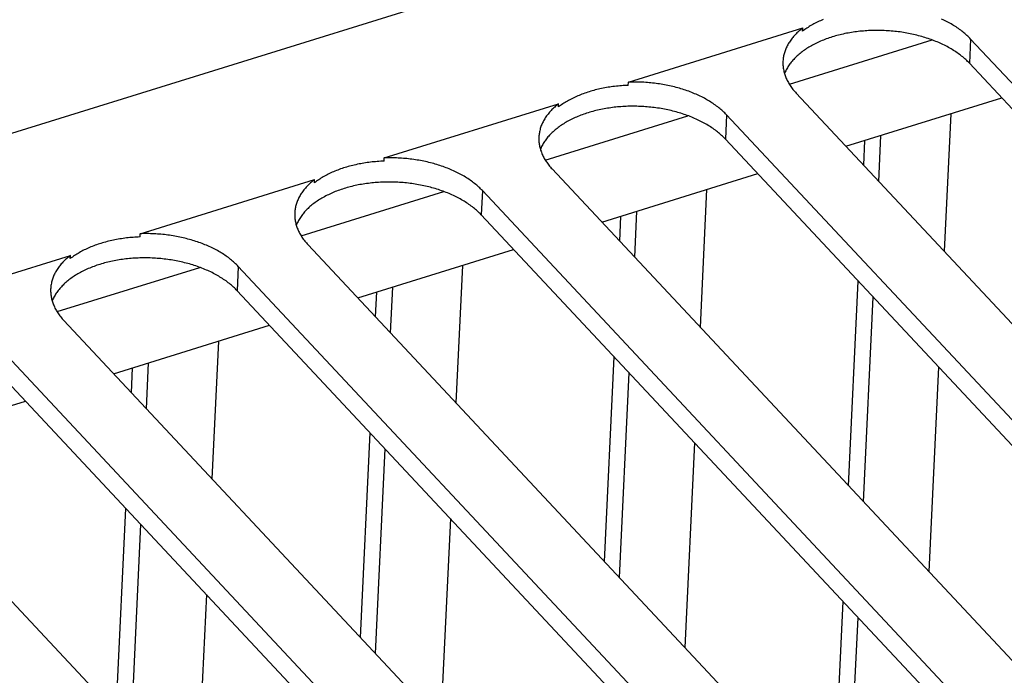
# Model space of a CAD drawing. Extents: x 0 to 594, y 0 to 420.
# Tile 134 of 157: x 531.08 to 540.87, y 111.92 to 118.44. Entities that reach past the tile are written whole.
import ezdxf

# ---------------------------------------------------------------- set-up
doc = ezdxf.new("R2010")
doc.units = 0
doc.header["$LTSCALE"] = 32.67
doc.layers.get('0').update_dxf_attribs({"linetype": 'CONTINUOUS'})

msp = doc.modelspace()

# ---------------------------------------------------------------- linework, layer by layer
at = {"color": 7, "linetype": 'CONTINUOUS'}
for p, q in [((525.8041, 115.6956), (541.383, 120.5334)), ((537.1323, 117.8169), (538.8661, 118.3553)), ((538.8646, 118.3232), (538.8661, 118.3553)), ((538.733, 117.7959), (540.1519, 118.2365)), ((540.5353, 118.2454), (540.5238, 118.0043)), ((545.5062, 112.9342), (540.5353, 118.2454)), ((545.4948, 112.6931), (540.5238, 118.0043)), ((537.1308, 117.7848), (537.1323, 117.8169)), ((538.8016, 117.707), (543.7725, 112.3958)), ((534.7051, 117.0632), (536.4389, 117.6016)), ((536.4374, 117.5695), (536.4389, 117.6016)), ((539.2957, 117.1791), (540.8457, 117.6604)), ((538.1081, 117.4916), (538.0966, 117.2506)), ((543.079, 112.1804), (538.1081, 117.4916)), ((540.3375, 117.5026), (540.2725, 116.1354)), ((536.3058, 117.0422), (537.7247, 117.4828)), ((543.0676, 111.9394), (538.0966, 117.2506)), ((539.4731, 116.9895), (539.4849, 117.2378)), ((539.6223, 116.8301), (539.644, 117.2872)), ((534.7036, 117.031), (534.7051, 117.0632)), ((536.3744, 116.9533), (541.3453, 111.6421)), ((536.8685, 116.4254), (538.4185, 116.9067)), ((532.2779, 116.3095), (534.0117, 116.8479)), ((534.0102, 116.8157), (534.0117, 116.8479)), ((533.8786, 116.2884), (535.2975, 116.7291)), ((535.6809, 116.7379), (535.6694, 116.4969)), ((540.6518, 111.4267), (535.6809, 116.7379)), ((537.9103, 116.7489), (537.8453, 115.3817)), ((537.1951, 116.0764), (537.2168, 116.5335)), ((540.6404, 111.1857), (535.6694, 116.4969)), ((537.0459, 116.2358), (537.0577, 116.4841)), ((532.2764, 116.2773), (532.2779, 116.3095)), ((533.9472, 116.1995), (538.9181, 110.8883)), ((534.4413, 115.6716), (535.9913, 116.153)), ((529.8507, 115.5557), (531.5845, 116.0941)), ((531.583, 116.062), (531.5845, 116.0941)), ((531.4514, 115.5347), (532.8703, 115.9753)), ((533.2537, 115.9842), (533.2422, 115.7432)), ((538.2247, 110.673), (533.2537, 115.9842)), ((535.4831, 115.9951), (535.4181, 114.628)), ((539.3218, 113.8041), (539.4184, 115.8384)), ((538.2132, 110.432), (533.2422, 115.7432)), ((534.6187, 115.482), (534.6305, 115.7304)), ((534.7679, 115.3227), (534.7896, 115.7798)), ((539.4709, 113.6448), (539.5676, 115.679)), ((531.52, 115.4458), (536.4909, 110.1346)), ((532.0141, 114.9179), (533.5641, 115.3992)), ((533.0559, 115.2414), (532.9909, 113.8742)), ((535.7975, 109.9193), (530.8265, 115.2305)), ((536.8946, 113.0504), (536.9912, 115.0846)), ((535.786, 109.6783), (530.8151, 114.9895)), ((532.1915, 114.7283), (532.2033, 114.9767)), ((532.3407, 114.569), (532.3624, 115.0261)), ((540.2178, 114.9843), (540.1211, 112.9501)), ((537.0437, 112.8911), (537.1404, 114.9253)), ((529.0928, 114.6921), (534.0637, 109.3809)), ((529.5869, 114.1642), (531.1369, 114.6455)), ((534.4674, 112.2967), (534.564, 114.3309)), ((534.6165, 112.1374), (534.7132, 114.1716)), ((537.7906, 114.2306), (537.6939, 112.1963)), ((532.0402, 111.543), (532.1368, 113.5772)), ((535.3634, 113.4768), (535.2667, 111.4426)), ((532.1893, 111.3836), (532.286, 113.4179)), ((532.9362, 112.7231), (532.8395, 110.6889)), ((539.2273, 111.8156), (539.2671, 112.653)), ((539.3764, 111.6563), (539.4162, 112.4937))]:
    msp.add_line(p, q, dxfattribs=at)
for points in [[(539.0696, 118.4391), (539.056, 118.4334), (539.0425, 118.4275), (539.0292, 118.4215), (539.0161, 118.4153), (539.0032, 118.409), (538.9905, 118.4025), (538.978, 118.3959), (538.9657, 118.3892), (538.9536, 118.3824), (538.9417, 118.3754), (538.93, 118.3683), (538.9186, 118.3611), (538.9073, 118.3537), (538.8963, 118.3463), (538.8855, 118.3387), (538.8749, 118.331), (538.8646, 118.3232)], [(540.5353, 118.2454), (540.5266, 118.2545), (540.5176, 118.2636), (540.5083, 118.2726), (540.4988, 118.2815), (540.4891, 118.2903), (540.4791, 118.299), (540.4689, 118.3076), (540.4584, 118.3161), (540.4477, 118.3245), (540.4368, 118.3328), (540.4256, 118.341), (540.4142, 118.3491), (540.4026, 118.3571), (540.3907, 118.3649), (540.3787, 118.3727), (540.3664, 118.3803), (540.3539, 118.3878), (540.3412, 118.3952), (540.3284, 118.4024), (540.3153, 118.4096), (540.302, 118.4166), (540.2885, 118.4234), (540.2749, 118.4302), (540.2611, 118.4368), (540.247, 118.4432)], [(538.8661, 118.3553), (538.8559, 118.3473), (538.846, 118.3392), (538.8363, 118.331), (538.8269, 118.3227), (538.8177, 118.3142), (538.8087, 118.3057), (538.8, 118.2971), (538.7916, 118.2883), (538.7834, 118.2795), (538.7755, 118.2706), (538.7679, 118.2616), (538.7606, 118.2525), (538.7535, 118.2433), (538.7467, 118.2341), (538.7401, 118.2248), (538.7339, 118.2154), (538.7279, 118.2059), (538.7222, 118.1964), (538.7168, 118.1868), (538.7116, 118.1771), (538.7068, 118.1674), (538.7022, 118.1576), (538.698, 118.1477), (538.694, 118.1378), (538.6903, 118.1279), (538.6869, 118.1179), (538.6838, 118.1079), (538.681, 118.0978), (538.6785, 118.0877), (538.6763, 118.0776), (538.6744, 118.0674), (538.6728, 118.0572), (538.6714, 118.047), (538.6704, 118.0368), (538.6697, 118.0265), (538.6696, 118.0236)], [(540.5238, 118.0043), (540.515, 118.0136), (540.506, 118.0227), (540.4966, 118.0318), (540.487, 118.0407), (540.4772, 118.0496), (540.4671, 118.0584), (540.4568, 118.0671), (540.4462, 118.0756), (540.4354, 118.0841), (540.4243, 118.0925), (540.4131, 118.1007), (540.4015, 118.1089), (540.3898, 118.1169), (540.3778, 118.1248), (540.3656, 118.1326), (540.3532, 118.1403), (540.3406, 118.1479), (540.3278, 118.1553), (540.3148, 118.1626), (540.3015, 118.1698), (540.2881, 118.1768), (540.2745, 118.1837), (540.2607, 118.1905), (540.2467, 118.1971), (540.2325, 118.2036), (540.2182, 118.2099), (540.2037, 118.2161), (540.189, 118.2222), (540.1742, 118.2281), (540.1592, 118.2338), (540.144, 118.2394), (540.1287, 118.2449), (540.1132, 118.2502), (540.0977, 118.2553), (540.0819, 118.2603), (540.0661, 118.2651), (540.0501, 118.2698), (540.034, 118.2743), (540.0178, 118.2786), (540.0015, 118.2828), (539.9851, 118.2868), (539.9686, 118.2906), (539.9519, 118.2943), (539.9352, 118.2977), (539.9184, 118.3011), (539.9016, 118.3042), (539.8846, 118.3072), (539.8676, 118.31), (539.8505, 118.3126), (539.8334, 118.3151), (539.8162, 118.3173), (539.799, 118.3194), (539.7817, 118.3213), (539.7643, 118.3231), (539.747, 118.3246), (539.7296, 118.326), (539.7122, 118.3272), (539.6948, 118.3282), (539.6774, 118.3291), (539.6599, 118.3297), (539.6425, 118.3302), (539.625, 118.3305), (539.6076, 118.3306), (539.5902, 118.3305), (539.5728, 118.3303), (539.5554, 118.3299), (539.5381, 118.3292), (539.5208, 118.3284), (539.5036, 118.3275), (539.4863, 118.3263), (539.4692, 118.325), (539.4521, 118.3235), (539.435, 118.3218), (539.4181, 118.3199), (539.4012, 118.3179), (539.3844, 118.3156), (539.3676, 118.3132), (539.351, 118.3106), (539.3344, 118.3079), (539.318, 118.305), (539.3016, 118.3019), (539.2854, 118.2986), (539.2692, 118.2951), (539.2532, 118.2915), (539.2373, 118.2877), (539.2216, 118.2838), (539.2059, 118.2796), (539.1904, 118.2754), (539.1751, 118.2709), (539.1599, 118.2663), (539.1448, 118.2615), (539.1299, 118.2566), (539.1152, 118.2515), (539.1006, 118.2462), (539.0862, 118.2408), (539.072, 118.2352), (539.0579, 118.2295), (539.0441, 118.2236), (539.0304, 118.2176), (539.0169, 118.2115), (539.0036, 118.2052), (538.9905, 118.1987), (538.9776, 118.1921), (538.9649, 118.1854), (538.9525, 118.1785), (538.9402, 118.1715), (538.9282, 118.1644), (538.9163, 118.1571), (538.9047, 118.1497), (538.8934, 118.1422), (538.8822, 118.1345), (538.8713, 118.1268), (538.8607, 118.1189), (538.8503, 118.1109), (538.8401, 118.1028), (538.8302, 118.0945), (538.8205, 118.0862), (538.8111, 118.0777), (538.802, 118.0692), (538.7931, 118.0605), (538.7844, 118.0518), (538.7761, 118.0429), (538.768, 118.034), (538.7601, 118.0249), (538.7526, 118.0158), (538.7453, 118.0066), (538.7383, 117.9973), (538.7316, 117.988), (538.7251, 117.9785), (538.719, 117.969), (538.7131, 117.9594), (538.7075, 117.9497), (538.7022, 117.94), (538.6972, 117.9302), (538.6925, 117.9204), (538.6881, 117.9105), (538.6847, 117.9021)], [(538.6696, 118.0236), (538.6693, 118.0162), (538.6692, 118.0059), (538.6693, 117.9957), (538.6698, 117.9854), (538.6706, 117.975), (538.6717, 117.9647), (538.673, 117.9544), (538.6747, 117.9442), (538.6767, 117.9339), (538.6789, 117.9236), (538.6815, 117.9133), (538.6844, 117.9031), (538.6875, 117.8929), (538.6909, 117.8827), (538.6947, 117.8725), (538.6987, 117.8624), (538.703, 117.8523), (538.7076, 117.8423), (538.7125, 117.8322), (538.7177, 117.8223), (538.7232, 117.8123), (538.7289, 117.8025), (538.735, 117.7926), (538.7413, 117.7829), (538.7479, 117.7731), (538.7547, 117.7635), (538.7619, 117.7539), (538.7693, 117.7444), (538.777, 117.7349), (538.7849, 117.7255), (538.7931, 117.7162), (538.8016, 117.707)], [(537.1308, 117.7848), (537.1138, 117.7841), (537.0968, 117.7832), (537.0799, 117.7822), (537.063, 117.781), (537.0462, 117.7797), (537.0294, 117.7781), (537.0127, 117.7764), (536.996, 117.7745), (536.9794, 117.7724), (536.9629, 117.7702), (536.9465, 117.7678), (536.9302, 117.7652), (536.9139, 117.7625), (536.8978, 117.7596), (536.8817, 117.7565), (536.8658, 117.7533), (536.85, 117.7498), (536.8343, 117.7463), (536.8187, 117.7425), (536.8032, 117.7386), (536.7878, 117.7346), (536.7726, 117.7304), (536.7575, 117.726), (536.7426, 117.7214), (536.7278, 117.7167), (536.7132, 117.7119), (536.6987, 117.7069), (536.6844, 117.7017), (536.6702, 117.6964), (536.6562, 117.691), (536.6424, 117.6854), (536.6288, 117.6796), (536.6153, 117.6738), (536.602, 117.6677), (536.5889, 117.6616), (536.576, 117.6553), (536.5633, 117.6488), (536.5508, 117.6422), (536.5385, 117.6355), (536.5264, 117.6287), (536.5145, 117.6217), (536.5028, 117.6146), (536.4914, 117.6074), (536.4801, 117.6), (536.4691, 117.5926), (536.4583, 117.585), (536.4477, 117.5773), (536.4374, 117.5695)], [(538.1081, 117.4916), (538.0994, 117.5008), (538.0904, 117.5099), (538.0811, 117.5188), (538.0716, 117.5277), (538.0619, 117.5365), (538.0519, 117.5452), (538.0417, 117.5538), (538.0312, 117.5624), (538.0205, 117.5708), (538.0096, 117.5791), (537.9984, 117.5873), (537.987, 117.5954), (537.9754, 117.6033), (537.9635, 117.6112), (537.9515, 117.6189), (537.9392, 117.6266), (537.9267, 117.6341), (537.9141, 117.6415), (537.9012, 117.6487), (537.8881, 117.6558), (537.8748, 117.6628), (537.8613, 117.6697), (537.8477, 117.6764), (537.8339, 117.683), (537.8198, 117.6895), (537.8057, 117.6958), (537.7913, 117.702), (537.7768, 117.708), (537.7621, 117.7139), (537.7473, 117.7197), (537.7323, 117.7253), (537.7172, 117.7307), (537.7019, 117.736), (537.6865, 117.7411), (537.6709, 117.7461), (537.6553, 117.7509), (537.6395, 117.7556), (537.6235, 117.7601), (537.6075, 117.7645), (537.5914, 117.7687), (537.5751, 117.7727), (537.5588, 117.7765), (537.5423, 117.7802), (537.5258, 117.7837), (537.5092, 117.7871), (537.4925, 117.7903), (537.4757, 117.7933), (537.4589, 117.7961), (537.442, 117.7988), (537.425, 117.8013), (537.408, 117.8036), (537.3909, 117.8058), (537.3738, 117.8078), (537.3566, 117.8096), (537.3394, 117.8112), (537.3222, 117.8127), (537.305, 117.8139), (537.2877, 117.815), (537.2704, 117.816), (537.2531, 117.8167), (537.2359, 117.8173), (537.2186, 117.8176), (537.2013, 117.8179), (537.184, 117.8179), (537.1668, 117.8177), (537.1495, 117.8174), (537.1323, 117.8169)], [(536.4389, 117.6016), (536.4287, 117.5936), (536.4188, 117.5855), (536.4091, 117.5773), (536.3997, 117.5689), (536.3905, 117.5605), (536.3815, 117.552), (536.3728, 117.5433), (536.3644, 117.5346), (536.3562, 117.5258), (536.3484, 117.5169), (536.3407, 117.5079), (536.3334, 117.4988), (536.3263, 117.4896), (536.3195, 117.4804), (536.3129, 117.4711), (536.3067, 117.4617), (536.3007, 117.4522), (536.295, 117.4426), (536.2896, 117.433), (536.2844, 117.4234), (536.2796, 117.4136), (536.275, 117.4039), (536.2708, 117.394), (536.2668, 117.3841), (536.2631, 117.3742), (536.2597, 117.3642), (536.2566, 117.3542), (536.2538, 117.3441), (536.2513, 117.334), (536.2491, 117.3239), (536.2472, 117.3137), (536.2456, 117.3035), (536.2443, 117.2933), (536.2432, 117.283), (536.2425, 117.2728), (536.2424, 117.2699)], [(538.0966, 117.2506), (538.0878, 117.2599), (538.0788, 117.269), (538.0694, 117.2781), (538.0599, 117.287), (538.05, 117.2959), (538.0399, 117.3047), (538.0296, 117.3133), (538.019, 117.3219), (538.0082, 117.3304), (537.9972, 117.3388), (537.9859, 117.347), (537.9743, 117.3552), (537.9626, 117.3632), (537.9506, 117.3711), (537.9384, 117.3789), (537.926, 117.3866), (537.9134, 117.3941), (537.9006, 117.4016), (537.8876, 117.4089), (537.8743, 117.416), (537.8609, 117.4231), (537.8473, 117.43), (537.8335, 117.4367), (537.8195, 117.4434), (537.8053, 117.4499), (537.791, 117.4562), (537.7765, 117.4624), (537.7618, 117.4685), (537.747, 117.4744), (537.732, 117.4801), (537.7168, 117.4857), (537.7015, 117.4912), (537.6861, 117.4965), (537.6705, 117.5016), (537.6547, 117.5066), (537.6389, 117.5114), (537.6229, 117.5161), (537.6068, 117.5205), (537.5906, 117.5249), (537.5743, 117.529), (537.5579, 117.533), (537.5414, 117.5369), (537.5247, 117.5405), (537.508, 117.544), (537.4912, 117.5473), (537.4744, 117.5505), (537.4574, 117.5535), (537.4404, 117.5563), (537.4233, 117.5589), (537.4062, 117.5613), (537.389, 117.5636), (537.3718, 117.5657), (537.3545, 117.5676), (537.3372, 117.5693), (537.3198, 117.5709), (537.3024, 117.5723), (537.285, 117.5735), (537.2676, 117.5745), (537.2502, 117.5753), (537.2327, 117.576), (537.2153, 117.5765), (537.1978, 117.5768), (537.1804, 117.5769), (537.163, 117.5768), (537.1456, 117.5766), (537.1282, 117.5761), (537.1109, 117.5755), (537.0936, 117.5747), (537.0764, 117.5737), (537.0591, 117.5726), (537.042, 117.5713), (537.0249, 117.5697), (537.0079, 117.5681), (536.9909, 117.5662), (536.974, 117.5641), (536.9572, 117.5619), (536.9404, 117.5595), (536.9238, 117.5569), (536.9072, 117.5542), (536.8908, 117.5512), (536.8744, 117.5481), (536.8582, 117.5449), (536.842, 117.5414), (536.826, 117.5378), (536.8101, 117.534), (536.7944, 117.53), (536.7787, 117.5259), (536.7632, 117.5216), (536.7479, 117.5172), (536.7327, 117.5126), (536.7176, 117.5078), (536.7027, 117.5028), (536.688, 117.4977), (536.6734, 117.4925), (536.659, 117.4871), (536.6448, 117.4815), (536.6308, 117.4758), (536.6169, 117.4699), (536.6032, 117.4639), (536.5897, 117.4577), (536.5764, 117.4514), (536.5633, 117.445), (536.5504, 117.4384), (536.5377, 117.4317), (536.5253, 117.4248), (536.513, 117.4178), (536.501, 117.4106), (536.4891, 117.4034), (536.4775, 117.396), (536.4662, 117.3885), (536.4551, 117.3808), (536.4442, 117.373), (536.4335, 117.3652), (536.4231, 117.3571), (536.4129, 117.349), (536.403, 117.3408), (536.3933, 117.3325), (536.3839, 117.324), (536.3748, 117.3155), (536.3659, 117.3068), (536.3572, 117.2981), (536.3489, 117.2892), (536.3408, 117.2803), (536.3329, 117.2712), (536.3254, 117.2621), (536.3181, 117.2529), (536.3111, 117.2436), (536.3044, 117.2342), (536.2979, 117.2248), (536.2918, 117.2153), (536.2859, 117.2057), (536.2803, 117.196), (536.275, 117.1863), (536.27, 117.1765), (536.2653, 117.1667), (536.2609, 117.1567), (536.2575, 117.1484)], [(536.2424, 117.2699), (536.2421, 117.2625), (536.242, 117.2522), (536.2421, 117.2419), (536.2426, 117.2316), (536.2434, 117.2213), (536.2445, 117.211), (536.2458, 117.2007), (536.2475, 117.1904), (536.2495, 117.1801), (536.2517, 117.1699), (536.2543, 117.1596), (536.2572, 117.1494), (536.2603, 117.1392), (536.2638, 117.129), (536.2675, 117.1188), (536.2715, 117.1087), (536.2758, 117.0986), (536.2804, 117.0885), (536.2853, 117.0785), (536.2905, 117.0685), (536.296, 117.0586), (536.3017, 117.0487), (536.3078, 117.0389), (536.3141, 117.0291), (536.3207, 117.0194), (536.3275, 117.0098), (536.3347, 117.0002), (536.3421, 116.9906), (536.3498, 116.9812), (536.3577, 116.9718), (536.3659, 116.9625), (536.3744, 116.9533)], [(534.7036, 117.031), (534.6866, 117.0304), (534.6696, 117.0295), (534.6527, 117.0285), (534.6358, 117.0273), (534.619, 117.0259), (534.6022, 117.0244), (534.5855, 117.0227), (534.5688, 117.0208), (534.5522, 117.0187), (534.5357, 117.0165), (534.5193, 117.0141), (534.503, 117.0115), (534.4867, 117.0088), (534.4706, 117.0059), (534.4545, 117.0028), (534.4386, 116.9995), (534.4228, 116.9961), (534.4071, 116.9926), (534.3915, 116.9888), (534.376, 116.9849), (534.3606, 116.9809), (534.3454, 116.9766), (534.3304, 116.9723), (534.3154, 116.9677), (534.3006, 116.963), (534.286, 116.9582), (534.2715, 116.9532), (534.2572, 116.948), (534.243, 116.9427), (534.229, 116.9373), (534.2152, 116.9317), (534.2016, 116.9259), (534.1881, 116.92), (534.1748, 116.914), (534.1617, 116.9078), (534.1488, 116.9015), (534.1361, 116.8951), (534.1236, 116.8885), (534.1113, 116.8818), (534.0992, 116.8749), (534.0873, 116.868), (534.0756, 116.8609), (534.0642, 116.8536), (534.0529, 116.8463), (534.0419, 116.8388), (534.0311, 116.8312), (534.0205, 116.8235), (534.0102, 116.8157)], [(535.6809, 116.7379), (535.6722, 116.7471), (535.6632, 116.7561), (535.6539, 116.7651), (535.6444, 116.774), (535.6347, 116.7828), (535.6247, 116.7915), (535.6145, 116.8001), (535.604, 116.8086), (535.5933, 116.817), (535.5824, 116.8253), (535.5712, 116.8335), (535.5598, 116.8416), (535.5482, 116.8496), (535.5363, 116.8575), (535.5243, 116.8652), (535.512, 116.8728), (535.4995, 116.8803), (535.4869, 116.8877), (535.474, 116.895), (535.4609, 116.9021), (535.4476, 116.9091), (535.4341, 116.916), (535.4205, 116.9227), (535.4067, 116.9293), (535.3926, 116.9358), (535.3785, 116.9421), (535.3641, 116.9483), (535.3496, 116.9543), (535.3349, 116.9602), (535.3201, 116.9659), (535.3051, 116.9715), (535.29, 116.977), (535.2747, 116.9823), (535.2593, 116.9874), (535.2437, 116.9924), (535.2281, 116.9972), (535.2123, 117.0019), (535.1964, 117.0064), (535.1803, 117.0107), (535.1642, 117.0149), (535.1479, 117.0189), (535.1316, 117.0228), (535.1151, 117.0265), (535.0986, 117.03), (535.082, 117.0334), (535.0653, 117.0366), (535.0485, 117.0396), (535.0317, 117.0424), (535.0148, 117.0451), (534.9978, 117.0476), (534.9808, 117.0499), (534.9637, 117.0521), (534.9466, 117.0541), (534.9294, 117.0559), (534.9122, 117.0575), (534.895, 117.0589), (534.8778, 117.0602), (534.8605, 117.0613), (534.8432, 117.0622), (534.826, 117.063), (534.8087, 117.0635), (534.7914, 117.0639), (534.7741, 117.0641), (534.7568, 117.0642), (534.7396, 117.064), (534.7223, 117.0637), (534.7051, 117.0632)], [(534.0117, 116.8479), (534.0016, 116.8399), (533.9916, 116.8318), (533.9819, 116.8235), (533.9725, 116.8152), (533.9633, 116.8068), (533.9543, 116.7982), (533.9456, 116.7896), (533.9372, 116.7809), (533.9291, 116.7721), (533.9212, 116.7632), (533.9135, 116.7542), (533.9062, 116.7451), (533.8991, 116.7359), (533.8923, 116.7267), (533.8857, 116.7173), (533.8795, 116.7079), (533.8735, 116.6985), (533.8678, 116.6889), (533.8624, 116.6793), (533.8572, 116.6696), (533.8524, 116.6599), (533.8478, 116.6501), (533.8436, 116.6403), (533.8396, 116.6304), (533.8359, 116.6205), (533.8325, 116.6105), (533.8294, 116.6004), (533.8266, 116.5904), (533.8241, 116.5803), (533.8219, 116.5701), (533.82, 116.56), (533.8184, 116.5498), (533.8171, 116.5396), (533.816, 116.5293), (533.8153, 116.5191), (533.8152, 116.5162)], [(535.6694, 116.4969), (535.6606, 116.5061), (535.6516, 116.5153), (535.6422, 116.5243), (535.6327, 116.5333), (535.6228, 116.5422), (535.6127, 116.5509), (535.6024, 116.5596), (535.5918, 116.5682), (535.581, 116.5767), (535.57, 116.585), (535.5587, 116.5933), (535.5471, 116.6014), (535.5354, 116.6095), (535.5234, 116.6174), (535.5112, 116.6252), (535.4988, 116.6329), (535.4862, 116.6404), (535.4734, 116.6478), (535.4604, 116.6551), (535.4472, 116.6623), (535.4337, 116.6694), (535.4201, 116.6763), (535.4063, 116.683), (535.3923, 116.6897), (535.3781, 116.6961), (535.3638, 116.7025), (535.3493, 116.7087), (535.3346, 116.7147), (535.3198, 116.7206), (535.3048, 116.7264), (535.2896, 116.732), (535.2743, 116.7374), (535.2589, 116.7427), (535.2433, 116.7479), (535.2276, 116.7529), (535.2117, 116.7577), (535.1957, 116.7623), (535.1796, 116.7668), (535.1634, 116.7712), (535.1471, 116.7753), (535.1307, 116.7793), (535.1142, 116.7831), (535.0975, 116.7868), (535.0808, 116.7903), (535.064, 116.7936), (535.0472, 116.7968), (535.0302, 116.7997), (535.0132, 116.8025), (534.9961, 116.8052), (534.979, 116.8076), (534.9618, 116.8099), (534.9446, 116.812), (534.9273, 116.8139), (534.91, 116.8156), (534.8926, 116.8172), (534.8752, 116.8186), (534.8578, 116.8198), (534.8404, 116.8208), (534.823, 116.8216), (534.8055, 116.8223), (534.7881, 116.8227), (534.7706, 116.823), (534.7532, 116.8232), (534.7358, 116.8231), (534.7184, 116.8228), (534.701, 116.8224), (534.6837, 116.8218), (534.6664, 116.821), (534.6492, 116.82), (534.632, 116.8189), (534.6148, 116.8175), (534.5977, 116.816), (534.5807, 116.8143), (534.5637, 116.8125), (534.5468, 116.8104), (534.53, 116.8082), (534.5132, 116.8058), (534.4966, 116.8032), (534.48, 116.8004), (534.4636, 116.7975), (534.4472, 116.7944), (534.431, 116.7911), (534.4148, 116.7877), (534.3988, 116.7841), (534.3829, 116.7803), (534.3672, 116.7763), (534.3515, 116.7722), (534.336, 116.7679), (534.3207, 116.7634), (534.3055, 116.7588), (534.2904, 116.7541), (534.2755, 116.7491), (534.2608, 116.744), (534.2462, 116.7388), (534.2318, 116.7334), (534.2176, 116.7278), (534.2036, 116.7221), (534.1897, 116.7162), (534.176, 116.7102), (534.1625, 116.704), (534.1492, 116.6977), (534.1361, 116.6913), (534.1232, 116.6847), (534.1105, 116.6779), (534.0981, 116.6711), (534.0858, 116.6641), (534.0738, 116.6569), (534.0619, 116.6497), (534.0504, 116.6423), (534.039, 116.6347), (534.0279, 116.6271), (534.017, 116.6193), (534.0063, 116.6114), (533.9959, 116.6034), (533.9857, 116.5953), (533.9758, 116.5871), (533.9661, 116.5787), (533.9567, 116.5703), (533.9476, 116.5617), (533.9387, 116.5531), (533.93, 116.5443), (533.9217, 116.5355), (533.9136, 116.5265), (533.9057, 116.5175), (533.8982, 116.5084), (533.8909, 116.4992), (533.8839, 116.4899), (533.8772, 116.4805), (533.8707, 116.4711), (533.8646, 116.4615), (533.8587, 116.452), (533.8531, 116.4423), (533.8478, 116.4326), (533.8428, 116.4228), (533.8381, 116.4129), (533.8337, 116.403), (533.8303, 116.3947)], [(533.8152, 116.5162), (533.8149, 116.5088), (533.8148, 116.4985), (533.8149, 116.4882), (533.8154, 116.4779), (533.8162, 116.4676), (533.8173, 116.4573), (533.8186, 116.447), (533.8203, 116.4367), (533.8223, 116.4264), (533.8245, 116.4162), (533.8271, 116.4059), (533.83, 116.3957), (533.8331, 116.3854), (533.8366, 116.3753), (533.8403, 116.3651), (533.8443, 116.355), (533.8486, 116.3449), (533.8532, 116.3348), (533.8581, 116.3248), (533.8633, 116.3148), (533.8688, 116.3049), (533.8745, 116.295), (533.8806, 116.2852), (533.8869, 116.2754), (533.8935, 116.2657), (533.9003, 116.256), (533.9075, 116.2464), (533.9149, 116.2369), (533.9226, 116.2275), (533.9305, 116.2181), (533.9387, 116.2088), (533.9472, 116.1995)], [(532.2764, 116.2773), (532.2594, 116.2767), (532.2424, 116.2758), (532.2255, 116.2748), (532.2086, 116.2736), (532.1918, 116.2722), (532.175, 116.2707), (532.1583, 116.2689), (532.1416, 116.2671), (532.125, 116.265), (532.1085, 116.2628), (532.0921, 116.2604), (532.0758, 116.2578), (532.0595, 116.255), (532.0434, 116.2521), (532.0273, 116.2491), (532.0114, 116.2458), (531.9956, 116.2424), (531.9799, 116.2388), (531.9643, 116.2351), (531.9488, 116.2312), (531.9334, 116.2271), (531.9182, 116.2229), (531.9032, 116.2185), (531.8882, 116.214), (531.8734, 116.2093), (531.8588, 116.2045), (531.8443, 116.1995), (531.83, 116.1943), (531.8158, 116.189), (531.8018, 116.1835), (531.788, 116.1779), (531.7744, 116.1722), (531.7609, 116.1663), (531.7476, 116.1603), (531.7345, 116.1541), (531.7216, 116.1478), (531.7089, 116.1414), (531.6964, 116.1348), (531.6841, 116.1281), (531.672, 116.1212), (531.6601, 116.1142), (531.6484, 116.1071), (531.637, 116.0999), (531.6257, 116.0926), (531.6147, 116.0851), (531.6039, 116.0775), (531.5933, 116.0698), (531.583, 116.062)], [(533.2537, 115.9842), (533.245, 115.9933), (533.236, 116.0024), (533.2267, 116.0114), (533.2172, 116.0203), (533.2075, 116.0291), (533.1975, 116.0378), (533.1873, 116.0464), (533.1768, 116.0549), (533.1661, 116.0633), (533.1552, 116.0716), (533.144, 116.0798), (533.1326, 116.0879), (533.121, 116.0959), (533.1091, 116.1037), (533.0971, 116.1115), (533.0848, 116.1191), (533.0723, 116.1266), (533.0597, 116.134), (533.0468, 116.1413), (533.0337, 116.1484), (533.0204, 116.1554), (533.0069, 116.1623), (532.9933, 116.169), (532.9795, 116.1756), (532.9655, 116.1821), (532.9513, 116.1884), (532.9369, 116.1946), (532.9224, 116.2006), (532.9077, 116.2065), (532.8929, 116.2122), (532.8779, 116.2178), (532.8628, 116.2233), (532.8475, 116.2286), (532.8321, 116.2337), (532.8165, 116.2387), (532.8009, 116.2435), (532.7851, 116.2482), (532.7692, 116.2527), (532.7531, 116.257), (532.737, 116.2612), (532.7207, 116.2652), (532.7044, 116.2691), (532.6879, 116.2728), (532.6714, 116.2763), (532.6548, 116.2797), (532.6381, 116.2828), (532.6213, 116.2859), (532.6045, 116.2887), (532.5876, 116.2914), (532.5706, 116.2939), (532.5536, 116.2962), (532.5365, 116.2984), (532.5194, 116.3003), (532.5022, 116.3021), (532.485, 116.3038), (532.4678, 116.3052), (532.4506, 116.3065), (532.4333, 116.3076), (532.416, 116.3085), (532.3988, 116.3093), (532.3815, 116.3098), (532.3642, 116.3102), (532.3469, 116.3104), (532.3296, 116.3104), (532.3124, 116.3103), (532.2951, 116.31), (532.2779, 116.3095)], [(531.5845, 116.0941), (531.5744, 116.0861), (531.5644, 116.078), (531.5547, 116.0698), (531.5453, 116.0615), (531.5361, 116.0531), (531.5271, 116.0445), (531.5184, 116.0359), (531.51, 116.0272), (531.5019, 116.0183), (531.494, 116.0094), (531.4863, 116.0004), (531.479, 115.9913), (531.4719, 115.9822), (531.4651, 115.9729), (531.4585, 115.9636), (531.4523, 115.9542), (531.4463, 115.9447), (531.4406, 115.9352), (531.4352, 115.9256), (531.43, 115.9159), (531.4252, 115.9062), (531.4206, 115.8964), (531.4164, 115.8866), (531.4124, 115.8767), (531.4087, 115.8667), (531.4053, 115.8568), (531.4022, 115.8467), (531.3994, 115.8367), (531.3969, 115.8266), (531.3947, 115.8164), (531.3928, 115.8062), (531.3912, 115.7961), (531.3899, 115.7858), (531.3888, 115.7756), (531.3881, 115.7653), (531.388, 115.7625)], [(533.2422, 115.7432), (533.2334, 115.7524), (533.2244, 115.7615), (533.215, 115.7706), (533.2055, 115.7796), (533.1956, 115.7884), (533.1855, 115.7972), (533.1752, 115.8059), (533.1646, 115.8145), (533.1538, 115.8229), (533.1428, 115.8313), (533.1315, 115.8396), (533.12, 115.8477), (533.1082, 115.8558), (533.0962, 115.8637), (533.0841, 115.8715), (533.0716, 115.8791), (533.059, 115.8867), (533.0462, 115.8941), (533.0332, 115.9014), (533.02, 115.9086), (533.0065, 115.9156), (532.9929, 115.9225), (532.9791, 115.9293), (532.9651, 115.9359), (532.9509, 115.9424), (532.9366, 115.9488), (532.9221, 115.955), (532.9074, 115.961), (532.8926, 115.9669), (532.8776, 115.9727), (532.8624, 115.9783), (532.8471, 115.9837), (532.8317, 115.989), (532.8161, 115.9942), (532.8004, 115.9991), (532.7845, 116.004), (532.7685, 116.0086), (532.7524, 116.0131), (532.7362, 116.0174), (532.7199, 116.0216), (532.7035, 116.0256), (532.687, 116.0294), (532.6704, 116.0331), (532.6536, 116.0366), (532.6369, 116.0399), (532.62, 116.043), (532.603, 116.046), (532.586, 116.0488), (532.5689, 116.0514), (532.5518, 116.0539), (532.5346, 116.0562), (532.5174, 116.0582), (532.5001, 116.0602), (532.4828, 116.0619), (532.4654, 116.0635), (532.448, 116.0648), (532.4306, 116.066), (532.4132, 116.0671), (532.3958, 116.0679), (532.3783, 116.0685), (532.3609, 116.069), (532.3434, 116.0693), (532.326, 116.0694), (532.3086, 116.0694), (532.2912, 116.0691), (532.2739, 116.0687), (532.2565, 116.0681), (532.2392, 116.0673), (532.222, 116.0663), (532.2048, 116.0651), (532.1876, 116.0638), (532.1705, 116.0623), (532.1535, 116.0606), (532.1365, 116.0587), (532.1196, 116.0567), (532.1028, 116.0545), (532.086, 116.0521), (532.0694, 116.0495), (532.0528, 116.0467), (532.0364, 116.0438), (532.02, 116.0407), (532.0038, 116.0374), (531.9876, 116.034), (531.9716, 116.0303), (531.9557, 116.0265), (531.94, 116.0226), (531.9243, 116.0185), (531.9088, 116.0142), (531.8935, 116.0097), (531.8783, 116.0051), (531.8632, 116.0003), (531.8483, 115.9954), (531.8336, 115.9903), (531.819, 115.985), (531.8046, 115.9796), (531.7904, 115.9741), (531.7764, 115.9683), (531.7625, 115.9625), (531.7488, 115.9565), (531.7353, 115.9503), (531.722, 115.944), (531.7089, 115.9375), (531.696, 115.9309), (531.6833, 115.9242), (531.6709, 115.9173), (531.6586, 115.9103), (531.6466, 115.9032), (531.6348, 115.8959), (531.6232, 115.8885), (531.6118, 115.881), (531.6007, 115.8734), (531.5898, 115.8656), (531.5791, 115.8577), (531.5687, 115.8497), (531.5585, 115.8416), (531.5486, 115.8334), (531.5389, 115.825), (531.5295, 115.8166), (531.5204, 115.808), (531.5115, 115.7994), (531.5028, 115.7906), (531.4945, 115.7818), (531.4864, 115.7728), (531.4785, 115.7638), (531.471, 115.7547), (531.4637, 115.7454), (531.4567, 115.7362), (531.45, 115.7268), (531.4435, 115.7173), (531.4374, 115.7078), (531.4315, 115.6982), (531.4259, 115.6886), (531.4206, 115.6788), (531.4156, 115.6691), (531.4109, 115.6592), (531.4065, 115.6493), (531.4031, 115.641)], [(531.388, 115.7625), (531.3877, 115.7551), (531.3876, 115.7448), (531.3878, 115.7345), (531.3882, 115.7242), (531.389, 115.7139), (531.3901, 115.7036), (531.3914, 115.6933), (531.3931, 115.683), (531.3951, 115.6727), (531.3973, 115.6624), (531.3999, 115.6522), (531.4028, 115.6419), (531.4059, 115.6317), (531.4094, 115.6215), (531.4131, 115.6114), (531.4171, 115.6012), (531.4214, 115.5911), (531.4261, 115.5811), (531.4309, 115.5711), (531.4361, 115.5611), (531.4416, 115.5512), (531.4473, 115.5413), (531.4534, 115.5315), (531.4597, 115.5217), (531.4663, 115.512), (531.4731, 115.5023), (531.4803, 115.4927), (531.4877, 115.4832), (531.4954, 115.4737), (531.5033, 115.4644), (531.5115, 115.4551), (531.52, 115.4458)]]:
    msp.add_lwpolyline(points, dxfattribs=at)

doc.saveas('drawing.dxf')
